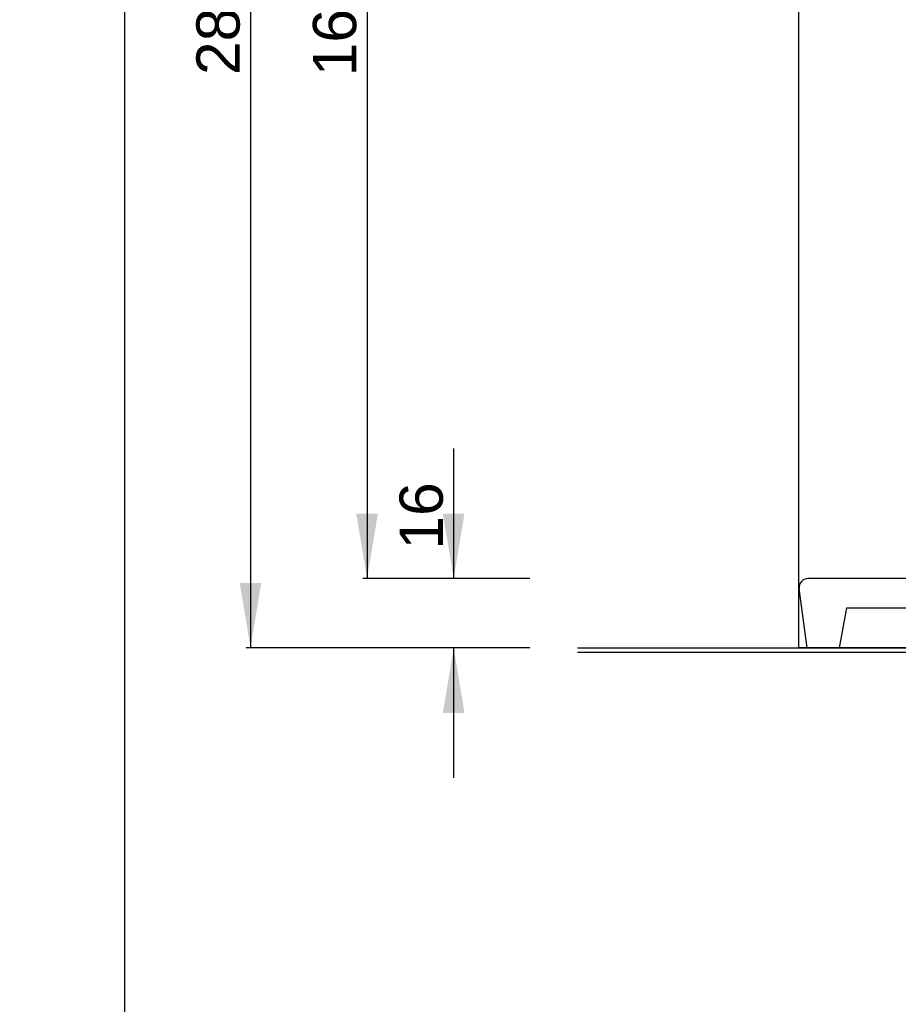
# Model space of a CAD drawing. Header units: millimetres. Extents: x 0 to 24.1, y -2.2 to 28.9.
# Tile 4 of 10: x 0 to 5.1, y 17.5 to 23.2. Entities that reach past the tile are written whole.
import ezdxf
from ezdxf import colors
from ezdxf.entities.mleader import LeaderData, LeaderLine
from ezdxf.enums import TextEntityAlignment as Align
from ezdxf.math import Vec2, Vec3

# ---------------------------------------------------------------- set-up
doc = ezdxf.new("R2010")
doc.units = ezdxf.units.MM
for name, color, linetype in [('201803570-PLAN1-', 7, 'Continuous'), ('Cartouche', 7, 'Continuous'), ('cotation', 7, 'Continuous'), ('Défaut', 7, 'Continuous'), ('ESCALIER-1', 7, 'Continuous')]:
    doc.layers.add(name, color=color, linetype=linetype)
doc.styles.add('SEACAD_Arial', font='arial.ttf')
doc.dimstyles.new('ISO', dxfattribs={"dimtxt": 0.25, "dimasz": 0.375, "dimexe": 0.025, "dimexo": 0.125, "dimgap": 0.025, "dimtad": 1, "dimtxsty": 'SEACAD_Arial', "dimblk1": '_SE_FILLED', "dimblk2": '_SE_FILLED', "dimsah": 1, "dimcen": 0, "dimadec": 0, "dimazin": 0, "dimtfac": 1, "dimtdec": 3, "dimtofl": 0, "dimtmove": 0, "dimatfit": 3, "dimfxl": 1, "dimtolj": 1, "dimarcsym": 0})

# ---------------------------------------------------------------- blocks, each defined once
blk = doc.blocks.new('_DOT')
at = {"color": 0}
blk.add_line((0, 0), (-1, 0), dxfattribs=at)
at = {"color": 0, "const_width": 0.333}
blk.add_lwpolyline([(-0.1665, 0, 1), (0.1665, 0, 1)], format="xyb", close=True, dxfattribs=at)
blk = doc.blocks.new('SE1')
at = {"layer": '201803570-PLAN1-', "color": 7, "linetype": 'Continuous'}
for centre in [(3.0706, 19.9796), (3.0706, 19.9796), (3.0706, 19.5796), (3.0706, 19.5796), (3.0956, 19.5796), (3.0956, 19.5546)]:
    blk.add_circle(centre, 0.000125, dxfattribs=at)
at = {"layer": 'ESCALIER-1', "color": 7, "linetype": 'Continuous'}
for p, q in [((4.4956, 26.0859), (4.4956, 19.5796)), ((5.2503, 19.9796), (4.5503, 19.9796)), ((4.5469, 19.5796), (4.5007, 19.9229)), ((4.7334, 19.5796), (4.7742, 19.8109)), ((4.7742, 19.8109), (5.4003, 19.8109)), ((4.5469, 19.5796), (4.4956, 19.5796)), ((4.7334, 19.5796), (4.5469, 19.5796)), ((7.1081, 19.5796), (4.7334, 19.5796))]:
    blk.add_line(p, q, dxfattribs=at)
blk.add_arc((4.5503, 19.9296), 0.05, 90, 187.6623, dxfattribs=at)
blk = doc.blocks.new('DMBLK775')
at = {"layer": 'cotation', "linetype": 'Continuous'}
for points in [[(1.9429, 26.4046), (2.0679, 26.4046), (2.0054, 26.7796)], [(1.9429, 20.3546), (2.0054, 19.9796), (2.0679, 20.3546)]]:
    blk.add_hatch(color=7, dxfattribs=at).paths.add_polyline_path(points)
at = {"layer": 'cotation', "color": 7, "linetype": 'Continuous'}
for p, q in [((2.9456, 26.7796), (1.9804, 26.7796)), ((2.0054, 26.7796), (2.0054, 19.9796)), ((2.9456, 19.9796), (1.9804, 19.9796))]:
    blk.add_line(p, q, dxfattribs=at)
at = {"layer": 'cotation', "color": 7, "linetype": 'Continuous', "style": 'SEACAD_Arial'}
blk.add_text('16x17', height=0.25, rotation=90, dxfattribs=at).set_placement((1.6929, 22.8791), align=Align.TOP_LEFT)
blk = doc.blocks.new('_SE_FILLED')
at = {"color": 0}
blk.add_line((0, 0), (-1, 0), dxfattribs=at)
blk.add_solid([(0, 0), (-1, -0.1665), (-1, 0.1665), (0, 0)], dxfattribs=at)
blk = doc.blocks.new('DMBLK776')
at = {"layer": 'cotation', "linetype": 'Continuous'}
for points in [[(2.4429, 20.3546), (2.5054, 19.9796), (2.5679, 20.3546)], [(2.4429, 19.2046), (2.5679, 19.2046), (2.5054, 19.5796)]]:
    blk.add_hatch(color=7, dxfattribs=at).paths.add_polyline_path(points)
at = {"layer": 'cotation', "color": 7, "linetype": 'Continuous'}
for p, q in [((2.5054, 19.9796), (2.5054, 20.7296)), ((2.9456, 19.9796), (2.4804, 19.9796)), ((2.9456, 19.5796), (2.4804, 19.5796)), ((2.5054, 18.8296), (2.5054, 19.5796))]:
    blk.add_line(p, q, dxfattribs=at)
at = {"layer": 'cotation', "color": 7, "linetype": 'Continuous', "style": 'SEACAD_Arial'}
blk.add_text('16', height=0.25, rotation=90, dxfattribs=at).set_placement((2.1929, 20.147), align=Align.TOP_LEFT)
blk = doc.blocks.new('DMBLK777')
at = {"layer": 'cotation', "linetype": 'Continuous'}
for points in [[(1.2698, 26.4046), (1.3948, 26.4046), (1.3323, 26.7796)], [(1.2698, 19.9546), (1.3323, 19.5796), (1.3948, 19.9546)]]:
    blk.add_hatch(color=7, dxfattribs=at).paths.add_polyline_path(points)
at = {"layer": 'cotation', "color": 7, "linetype": 'Continuous'}
for p, q in [((2.9456, 26.7796), (1.3073, 26.7796)), ((1.3323, 26.7796), (1.3323, 19.5796)), ((2.9456, 19.5796), (1.3073, 19.5796))]:
    blk.add_line(p, q, dxfattribs=at)
at = {"layer": 'cotation', "color": 7, "linetype": 'Continuous', "style": 'SEACAD_Arial'}
blk.add_text('288', height=0.25, rotation=90, dxfattribs=at).set_placement((1.0198, 22.8861), align=Align.TOP_LEFT)
blk = doc.blocks.new('DMBLK778')
at = {"layer": 'cotation', "linetype": 'Continuous'}
for points in [[(10.3653, 19.9546), (10.2403, 19.9546), (10.3028, 19.5796)], [(10.3653, 19.1796), (10.3028, 19.5546), (10.2403, 19.1796)]]:
    blk.add_hatch(color=7, dxfattribs=at).paths.add_polyline_path(points)
at = {"layer": 'cotation', "color": 7, "linetype": 'Continuous'}
for p, q in [((10.3028, 19.5796), (10.3028, 20.3296)), ((3.2206, 19.5796), (10.3278, 19.5796)), ((3.2206, 19.5546), (10.3278, 19.5546)), ((10.3028, 18.8046), (10.3028, 19.5546))]:
    blk.add_line(p, q, dxfattribs=at)
at = {"layer": 'cotation', "color": 7, "linetype": 'Continuous', "style": 'SEACAD_Arial'}
blk.add_text('                     Joint de 1cm', height=0.25, dxfattribs=at).set_placement((8.3033, 19.6921), align=Align.TOP_LEFT)

msp = doc.modelspace()

# ---------------------------------------------------------------- linework, layer by layer
at = {"layer": 'Cartouche', "color": 7, "linetype": 'Continuous'}
msp.add_line((0.60674, 0.66875), (0.60674, 28.88922), dxfattribs=at)

# ---------------------------------------------------------------- block references
at = {"layer": 'Défaut'}
msp.add_blockref('SE1', (0, 0), dxfattribs=at)

# ---------------------------------------------------------------- dimensions: what is measured, and where the dimension line sits
at = {"layer": 'cotation', "color": 7, "linetype": 'Continuous'}
for base, p1, p2, angle, text, override, picture, middle in [((1.33228, 26.77961), (3.07056, 26.77961), (3.07056, 19.57961), 270, '\\A1;<>', {"dimlfac": 40}, 'DMBLK777', (1.33228, 23.17961)), ((2.00544, 26.77961), (3.07056, 26.77961), (3.07056, 19.97961), 270, '\\A1;16x17 {}', {"dimlfac": 40}, 'DMBLK775', (2.00544, 23.37961)), ((2.50544, 19.57961), (3.07056, 19.57961), (3.07056, 19.97961), 90, '\\A1;           <>', {"dimlfac": 40}, 'DMBLK776', (2.50544, 19.77961)), ((10.30277, 19.55461), (3.09556, 19.55461), (3.09556, 19.57961), 90, '\\A1;{}                     Joint de 1cm', {"dimtad": 0, "dimtih": 1, "dimtoh": 1, "dimlfac": 40}, 'DMBLK778', (10.30277, 19.56711))]:
    dim = msp.add_linear_dim(base=base, p1=p1, p2=p2, angle=angle, text=text, dimstyle='ISO', override=override, dxfattribs=at)
    dim.commit()
    dim.dimension.update_dxf_attribs({"geometry": picture, "text_midpoint": middle, "dimtype": 161})

# ---------------------------------------------------------------- leaders
at = {"layer": 'Cartouche', "color": 7, "linetype": 'Continuous'}
ml = msp.add_multileader_mtext('Standard', dxfattribs=at)
ml.set_content('{\\pxsm0.775;\\fArial|b0||i0||c0|p34;\\W1.;Hauteur à Monter : 290cm\\P}', color=256)
ml.set_leader_properties()
ml.set_arrow_properties(name='DOT')
ml.build(insert=Vec2(0, 0))
ml.multileader.update_dxf_attribs({"leader_type": 0, "dogleg_length": 0, "arrow_head_size": 0.50625})
ctx = ml.context
ctx.base_point, ctx.char_height, ctx.arrow_head_size, ctx.landing_gap_size = Vec3(7.10934, 27.92617), 0.3375, 0.50625, 0.0675
ctx.text_align_type = 1
notes = []
notes.append((ctx, [(0, (0, 0, 0), (0, 0), (1, 0), 1, [])]))
ctx.mtext.insert, ctx.mtext.alignment = Vec3(11.81154, 28.09778), 2
for ctx, leaders in notes:
    for number, flags, end, landing, length, lines in leaders:
        leader = LeaderData()
        leader.index, (leader.has_last_leader_line, leader.has_dogleg_vector, leader.attachment_direction) = number, flags
        leader.last_leader_point, leader.dogleg_vector, leader.dogleg_length = Vec3(end), Vec3(landing), length
        for number, points, colour, breaks in lines:
            line = LeaderLine()
            line.index, line.vertices, line.color, line.breaks = number, Vec3.list(points), colors.encode_raw_color(colour), breaks
            leader.lines.append(line)
        ctx.leaders.append(leader)

doc.saveas('drawing.dxf')
